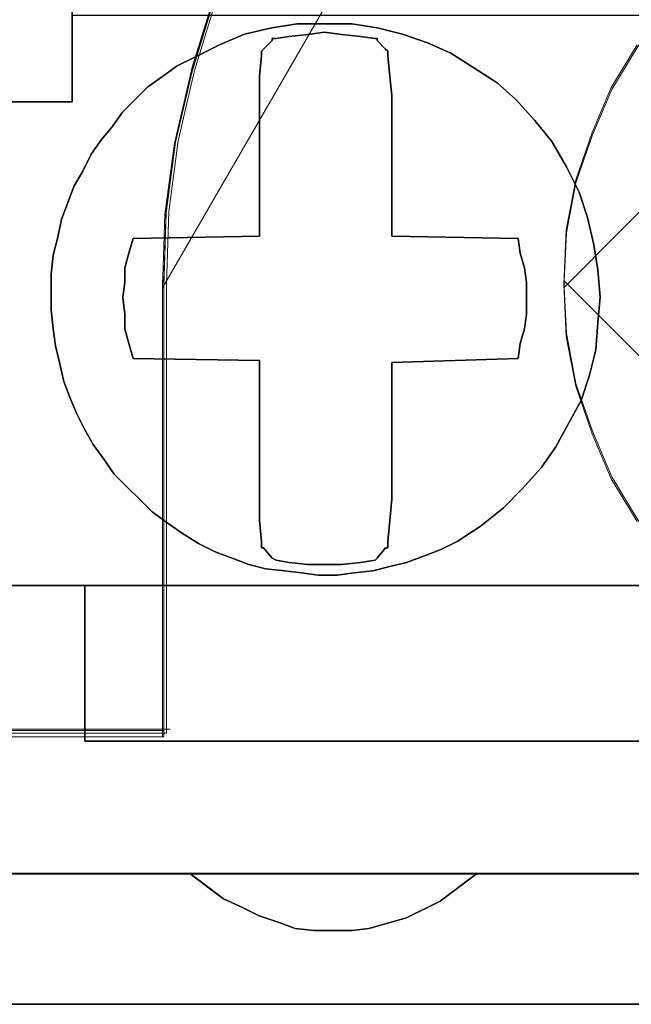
# Model space of a CAD drawing. Header units: millimetres. Extents: x -1290 to 1795, y -4192 to -1311.
# Tile 210 of 256: x 533.77 to 535.17, y -3236.39 to -3234.14. Entities that reach past the tile are written whole.
import ezdxf

# ---------------------------------------------------------------- set-up
doc = ezdxf.new("R2010")
doc.units = ezdxf.units.MM
doc.layers.add('33', color=7, linetype='Continuous')
doc.layers.add('Aparatura', color=7, linetype='Continuous', lineweight=13)

# ---------------------------------------------------------------- blocks, each defined once
blk = doc.blocks.new('*U23')
at = {"layer": '33', "color": 7}
for points in [[(29.013731, -21.780052), (30.000547, -21.780052), (30.000547, -20.985798), (30.000547, -20.793251), (30.000547, -18.988128), (30.144959, -18.988128), (35.993646, -18.988128), (37.00453, -18.988128), (42.853217, -18.988128), (42.997629, -18.988128), (42.997629, -20.793251), (42.997629, -20.985798), (42.997629, -21.780052), (44.008513, -21.780052)], [(29.013731, -21.780052), (30.000547, -21.780052), (30.000547, -20.985798), (30.000547, -20.793251), (30.000547, -18.988128), (30.144959, -18.988128), (35.993646, -18.988128), (37.00453, -18.988128), (42.853217, -18.988128), (42.997629, -18.988128), (42.997629, -20.793251), (42.997629, -20.985798), (42.997629, -21.780052), (44.008513, -21.780052)], [(29.013731, -21.780052), (30.000547, -21.780052), (30.000547, -20.985798), (30.000547, -20.793251), (30.000547, -18.988128), (30.144959, -18.988128), (35.993646, -18.988128), (37.00453, -18.988128), (42.853217, -18.988128), (42.997629, -18.988128), (42.997629, -20.793251), (42.997629, -20.985798), (42.997629, -21.780052), (44.008513, -21.780052)], [(29.013731, -21.780052), (30.000547, -21.780052), (30.000547, -20.985798), (30.000547, -20.793251), (30.000547, -18.988128), (30.144959, -18.988128), (35.993646, -18.988128), (37.00453, -18.988128), (42.853217, -18.988128), (42.997629, -18.988128), (42.997629, -20.793251), (42.997629, -20.985798), (42.997629, -21.780052), (44.008513, -21.780052)], [(29.013731, -21.780052), (30.000547, -21.780052), (30.000547, -20.985798), (30.000547, -20.793251), (30.000547, -18.988128), (30.144959, -18.988128), (35.993646, -18.988128), (37.00453, -18.988128), (42.853217, -18.988128), (42.997629, -18.988128), (42.997629, -20.793251), (42.997629, -20.985798), (42.997629, -21.780052), (44.008513, -21.780052)], [(29.013731, -21.780052), (30.000547, -21.780052), (30.000547, -20.985798), (30.000547, -20.793251), (30.000547, -18.988128), (30.144959, -18.988128), (35.993646, -18.988128), (37.00453, -18.988128), (42.853217, -18.988128), (42.997629, -18.988128), (42.997629, -20.793251), (42.997629, -20.985798), (42.997629, -21.780052), (44.008513, -21.780052)], [(29.013731, -21.780052), (30.000547, -21.780052), (30.000547, -20.985798), (30.000547, -20.793251), (30.000547, -18.988128), (30.144959, -18.988128), (35.993646, -18.988128), (37.00453, -18.988128), (42.853217, -18.988128), (42.997629, -18.988128), (42.997629, -20.793251), (42.997629, -20.985798), (42.997629, -21.780052), (44.008513, -21.780052)], [(29.013731, -21.780052), (30.000547, -21.780052), (30.000547, -20.985798), (30.000547, -20.793251), (30.000547, -18.988128), (30.144959, -18.988128), (35.993646, -18.988128), (37.00453, -18.988128), (42.853217, -18.988128), (42.997629, -18.988128), (42.997629, -20.793251), (42.997629, -20.985798), (42.997629, -21.780052), (44.008513, -21.780052)], [(57.991836, -21.778594), (57.005015, -21.778594), (57.005015, -20.984579), (57.005015, -20.792091), (56.860602, -20.792091), (51.011883, -20.792091), (50.000994, -20.792091), (44.152275, -20.792091), (44.007862, -20.792091), (44.007862, -20.984579), (44.007862, -21.778594), (42.996972, -21.778594), (42.996972, -20.984579), (42.996972, -20.792091), (42.852559, -20.792091), (37.00384, -20.792091), (35.992951, -20.792091), (30.144232, -20.792091), (29.999819, -20.792091), (29.999819, -20.984579), (29.999819, -21.778594), (29.012998, -21.778594)], [(28.844516, -27.312634), (30.144232, -27.312634), (42.852559, -27.312634), (44.152275, -27.312634), (56.860602, -27.312634), (58.160317, -27.312634), (70.844576, -27.312634), (72.144291, -27.312634), (84.852619, -27.312634), (86.152334, -27.312634), (98.860662, -27.312634), (100.160377, -27.312634), (112.820567, -27.312634), (114.120282, -27.312634), (126.852679, -27.312634), (128.152394, -27.312634)], [(57.991836, -21.778594), (57.005015, -21.778594), (57.005015, -20.984579), (57.005015, -20.792091), (56.860602, -20.792091), (51.011883, -20.792091), (50.000994, -20.792091), (44.152275, -20.792091), (44.007862, -20.792091), (44.007862, -20.984579), (44.007862, -21.778594), (42.996972, -21.778594), (42.996972, -20.984579), (42.996972, -20.792091), (42.852559, -20.792091), (37.00384, -20.792091), (35.992951, -20.792091), (30.144232, -20.792091), (29.999819, -20.792091), (29.999819, -20.984579), (29.999819, -21.778594), (29.012998, -21.778594)], [(28.844516, -27.312634), (30.144232, -27.312634), (42.852559, -27.312634), (44.152275, -27.312634), (56.860602, -27.312634), (58.160317, -27.312634), (70.844576, -27.312634), (72.144291, -27.312634), (84.852619, -27.312634), (86.152334, -27.312634), (98.860662, -27.312634), (100.160377, -27.312634), (112.820567, -27.312634), (114.120282, -27.312634), (126.852679, -27.312634), (128.152394, -27.312634)], [(28.844516, -27.312634), (30.144232, -27.312634), (42.852559, -27.312634), (44.152275, -27.312634), (56.860602, -27.312634), (58.160317, -27.312634), (70.844576, -27.312634), (72.144291, -27.312634), (84.852619, -27.312634), (86.152334, -27.312634), (98.860662, -27.312634), (100.160377, -27.312634), (112.820567, -27.312634), (114.120282, -27.312634), (126.852679, -27.312634), (128.152394, -27.312634)], [(57.991836, -21.778594), (57.005015, -21.778594), (57.005015, -20.984579), (57.005015, -20.792091), (56.860602, -20.792091), (51.011883, -20.792091), (50.000994, -20.792091), (44.152275, -20.792091), (44.007862, -20.792091), (44.007862, -20.984579), (44.007862, -21.778594), (42.996972, -21.778594), (42.996972, -20.984579), (42.996972, -20.792091), (42.852559, -20.792091), (37.00384, -20.792091), (35.992951, -20.792091), (30.144232, -20.792091), (29.999819, -20.792091), (29.999819, -20.984579), (29.999819, -21.778594), (29.012998, -21.778594)], [(28.844516, -27.312634), (30.144232, -27.312634), (42.852559, -27.312634), (44.152275, -27.312634), (56.860602, -27.312634), (58.160317, -27.312634), (70.844576, -27.312634), (72.144291, -27.312634), (84.852619, -27.312634), (86.152334, -27.312634), (98.860662, -27.312634), (100.160377, -27.312634), (112.820567, -27.312634), (114.120282, -27.312634), (126.852679, -27.312634), (128.152394, -27.312634)], [(57.991836, -21.778594), (57.005015, -21.778594), (57.005015, -20.984579), (57.005015, -20.792091), (56.860602, -20.792091), (51.011883, -20.792091), (50.000994, -20.792091), (44.152275, -20.792091), (44.007862, -20.792091), (44.007862, -20.984579), (44.007862, -21.778594), (42.996972, -21.778594), (42.996972, -20.984579), (42.996972, -20.792091), (42.852559, -20.792091), (37.00384, -20.792091), (35.992951, -20.792091), (30.144232, -20.792091), (29.999819, -20.792091), (29.999819, -20.984579), (29.999819, -21.778594), (29.012998, -21.778594)], [(58.160891, -27.310838), (56.861183, -27.310838), (56.861183, -28.057099), (56.861183, -28.610777), (56.861183, -29.092236), (44.152925, -29.092236), (44.152925, -28.610777), (44.152925, -28.057099), (44.152925, -27.310838), (42.853217, -27.310838), (42.853217, -28.057099), (42.853217, -28.610777), (42.853217, -29.092236), (30.144959, -29.092236), (30.144959, -28.610777), (30.144959, -28.057099), (30.144959, -27.310838), (28.84525, -27.310838)], [(27.641817, -30.608832), (31.348392, -30.608832), (34.6458, -30.608832), (38.352375, -30.608832), (41.649783, -30.608832), (45.356358, -30.608832), (48.653766, -30.608832), (52.360341, -30.608832), (55.657749, -30.608832), (59.364324, -30.608832), (62.637664, -30.608832), (66.368307, -30.608832), (69.641647, -30.608832), (73.348222, -30.608832), (76.64563, -30.608832), (80.352205, -30.608832), (83.649613, -30.608832), (87.356188, -30.608832)], [(58.160891, -27.310838), (56.861183, -27.310838), (56.861183, -28.057099), (56.861183, -28.610777), (56.861183, -29.092236), (44.152925, -29.092236), (44.152925, -28.610777), (44.152925, -28.057099), (44.152925, -27.310838), (42.853217, -27.310838), (42.853217, -28.057099), (42.853217, -28.610777), (42.853217, -29.092236), (30.144959, -29.092236), (30.144959, -28.610777), (30.144959, -28.057099), (30.144959, -27.310838), (28.84525, -27.310838)], [(27.641817, -30.608832), (31.348392, -30.608832), (34.6458, -30.608832), (38.352375, -30.608832), (41.649783, -30.608832), (45.356358, -30.608832), (48.653766, -30.608832), (52.360341, -30.608832), (55.657749, -30.608832), (59.364324, -30.608832), (62.637664, -30.608832), (66.368307, -30.608832), (69.641647, -30.608832), (73.348222, -30.608832), (76.64563, -30.608832), (80.352205, -30.608832), (83.649613, -30.608832), (87.356188, -30.608832)], [(58.160891, -27.310838), (56.861183, -27.310838), (56.861183, -28.057099), (56.861183, -28.610777), (56.861183, -29.092236), (44.152925, -29.092236), (44.152925, -28.610777), (44.152925, -28.057099), (44.152925, -27.310838), (42.853217, -27.310838), (42.853217, -28.057099), (42.853217, -28.610777), (42.853217, -29.092236), (30.144959, -29.092236), (30.144959, -28.610777), (30.144959, -28.057099), (30.144959, -27.310838), (28.84525, -27.310838)], [(27.641817, -30.608832), (31.348392, -30.608832), (34.6458, -30.608832), (38.352375, -30.608832), (41.649783, -30.608832), (45.356358, -30.608832), (48.653766, -30.608832), (52.360341, -30.608832), (55.657749, -30.608832), (59.364324, -30.608832), (62.637664, -30.608832), (66.368307, -30.608832), (69.641647, -30.608832), (73.348222, -30.608832), (76.64563, -30.608832), (80.352205, -30.608832), (83.649613, -30.608832), (87.356188, -30.608832)], [(58.160891, -27.310838), (56.861183, -27.310838), (56.861183, -28.057099), (56.861183, -28.610777), (56.861183, -29.092236), (44.152925, -29.092236), (44.152925, -28.610777), (44.152925, -28.057099), (44.152925, -27.310838), (42.853217, -27.310838), (42.853217, -28.057099), (42.853217, -28.610777), (42.853217, -29.092236), (30.144959, -29.092236), (30.144959, -28.610777), (30.144959, -28.057099), (30.144959, -27.310838), (28.84525, -27.310838)], [(27.641817, -30.608832), (31.348392, -30.608832), (34.6458, -30.608832), (38.352375, -30.608832), (41.649783, -30.608832), (45.356358, -30.608832), (48.653766, -30.608832), (52.360341, -30.608832), (55.657749, -30.608832), (59.364324, -30.608832), (62.637664, -30.608832), (66.368307, -30.608832), (69.641647, -30.608832), (73.348222, -30.608832), (76.64563, -30.608832), (80.352205, -30.608832), (83.649613, -30.608832), (87.356188, -30.608832)], [(27.641817, -30.608832), (31.348392, -30.608832), (34.6458, -30.608832), (38.352375, -30.608832), (41.649783, -30.608832), (45.356358, -30.608832), (48.653766, -30.608832), (52.360341, -30.608832), (55.657749, -30.608832), (59.364324, -30.608832), (62.637664, -30.608832), (66.368307, -30.608832), (69.641647, -30.608832), (73.348222, -30.608832), (76.64563, -30.608832), (80.352205, -30.608832), (83.649613, -30.608832), (87.356188, -30.608832)], [(58.160891, -27.310838), (56.861183, -27.310838), (56.861183, -28.057099), (56.861183, -28.610777), (56.861183, -29.092236), (44.152925, -29.092236), (44.152925, -29.092236), (44.152925, -28.610777), (44.152925, -28.057099), (44.152925, -27.310838), (42.853217, -27.310838), (42.853217, -28.057099), (42.853217, -28.610777), (42.853217, -29.092236), (30.144959, -29.092236), (30.144959, -28.610777), (30.144959, -28.057099), (30.144959, -27.310838), (28.84525, -27.310838)], [(27.641817, -30.608832), (31.348392, -30.608832), (34.6458, -30.608832), (38.352375, -30.608832), (41.649783, -30.608832), (45.356358, -30.608832), (48.653766, -30.608832), (52.360341, -30.608832), (55.657749, -30.608832), (59.364324, -30.608832), (62.637664, -30.608832), (66.368307, -30.608832), (69.641647, -30.608832), (73.348222, -30.608832), (76.64563, -30.608832), (80.352205, -30.608832), (83.649613, -30.608832), (87.356188, -30.608832)], [(58.160891, -27.310838), (56.861183, -27.310838), (56.861183, -28.057099), (56.861183, -28.610777), (56.861183, -29.092236), (44.152925, -29.092236), (44.152925, -29.092236), (44.152925, -28.610777), (44.152925, -28.057099), (44.152925, -27.310838), (42.853217, -27.310838), (42.853217, -28.057099), (42.853217, -28.610777), (42.853217, -29.092236), (30.144959, -29.092236), (30.144959, -28.610777), (30.144959, -28.057099), (30.144959, -27.310838), (28.84525, -27.310838)], [(27.641817, -30.608832), (31.348392, -30.608832), (34.6458, -30.608832), (38.352375, -30.608832), (41.649783, -30.608832), (45.356358, -30.608832), (48.653766, -30.608832), (52.360341, -30.608832), (55.657749, -30.608832), (59.364324, -30.608832), (62.637664, -30.608832), (66.368307, -30.608832), (69.641647, -30.608832), (73.348222, -30.608832), (76.64563, -30.608832), (80.352205, -30.608832), (83.649613, -30.608832), (87.356188, -30.608832)], [(58.160891, -27.310838), (56.861183, -27.310838), (56.861183, -28.057099), (56.861183, -28.610777), (56.861183, -29.092236), (44.152925, -29.092236), (44.152925, -29.092236), (44.152925, -28.610777), (44.152925, -28.057099), (44.152925, -27.310838), (42.853217, -27.310838), (42.853217, -28.057099), (42.853217, -28.610777), (42.853217, -29.092236), (30.144959, -29.092236), (30.144959, -28.610777), (30.144959, -28.057099), (30.144959, -27.310838), (28.84525, -27.310838)], [(27.641817, -30.608832), (31.348392, -30.608832), (34.6458, -30.608832), (38.352375, -30.608832), (41.649783, -30.608832), (45.356358, -30.608832), (48.653766, -30.608832), (52.360341, -30.608832), (55.657749, -30.608832), (59.364324, -30.608832), (62.637664, -30.608832), (66.368307, -30.608832), (69.641647, -30.608832), (73.348222, -30.608832), (76.64563, -30.608832), (80.352205, -30.608832), (83.649613, -30.608832), (87.356188, -30.608832)], [(58.160891, -27.310838), (56.861183, -27.310838), (56.861183, -28.057099), (56.861183, -28.610777), (56.861183, -29.092236), (44.152925, -29.092236), (44.152925, -29.092236), (44.152925, -28.610777), (44.152925, -28.057099), (44.152925, -27.310838), (42.853217, -27.310838), (42.853217, -28.057099), (42.853217, -28.610777), (42.853217, -29.092236), (30.144959, -29.092236), (30.144959, -28.610777), (30.144959, -28.057099), (30.144959, -27.310838), (28.84525, -27.310838)], [(27.641817, -30.608832), (31.348392, -30.608832), (34.6458, -30.608832), (38.352375, -30.608832), (41.649783, -30.608832), (45.356358, -30.608832), (48.653766, -30.608832), (52.360341, -30.608832), (55.657749, -30.608832), (59.364324, -30.608832), (62.637664, -30.608832), (66.368307, -30.608832), (69.641647, -30.608832), (73.348222, -30.608832), (76.64563, -30.608832), (80.352205, -30.608832), (83.649613, -30.608832), (87.356188, -30.608832)], [(58.160891, -27.310838), (56.861183, -27.310838), (56.861183, -28.057099), (56.861183, -28.610777), (56.861183, -29.092236), (44.152925, -29.092236), (44.152925, -28.610777), (44.152925, -28.057099), (44.152925, -27.310838), (42.853217, -27.310838), (42.853217, -28.057099), (42.853217, -28.610777), (42.853217, -29.092236), (30.144959, -29.092236), (30.144959, -28.610777), (30.144959, -28.057099), (30.144959, -27.310838), (28.84525, -27.310838)], [(27.641817, -30.608832), (31.348392, -30.608832), (34.6458, -30.608832), (38.352375, -30.608832), (41.649783, -30.608832), (45.356358, -30.608832), (48.653766, -30.608832), (52.360341, -30.608832), (55.657749, -30.608832), (59.364324, -30.608832), (62.637664, -30.608832), (66.368307, -30.608832), (69.641647, -30.608832), (73.348222, -30.608832), (76.64563, -30.608832), (80.352205, -30.608832), (83.649613, -30.608832), (87.356188, -30.608832)], [(58.160891, -27.310838), (56.861183, -27.310838), (56.861183, -28.057099), (56.861183, -28.610777), (56.861183, -29.092236), (44.152925, -29.092236), (44.152925, -28.610777), (44.152925, -28.057099), (44.152925, -27.310838), (42.853217, -27.310838), (42.853217, -28.057099), (42.853217, -28.610777), (42.853217, -29.092236), (30.144959, -29.092236), (30.144959, -28.610777), (30.144959, -28.057099), (30.144959, -27.310838), (28.84525, -27.310838)], [(38.352192, -30.607035), (34.645611, -30.607035), (34.597474, -30.63114), (34.212375, -30.920402), (33.827275, -31.113242), (33.394039, -31.233768), (33.201489, -31.257873), (32.984871, -31.257873), (32.768252, -31.257873), (32.551634, -31.233768), (32.359084, -31.161452), (32.142466, -31.089137), (31.949916, -30.992717), (31.733298, -30.896296), (31.540748, -30.751666), (31.348199, -30.607035), (27.641618, -30.607035)], [(-1.818475, -32.101551), (169.50256, -32.101551)], [(38.352192, -30.607035), (34.645611, -30.607035), (34.597474, -30.63114), (34.212375, -30.920402), (33.827275, -31.113242), (33.394039, -31.233768), (33.201489, -31.257873), (32.984871, -31.257873), (32.768252, -31.257873), (32.551634, -31.233768), (32.359084, -31.161452), (32.142466, -31.089137), (31.949916, -30.992717), (31.733298, -30.896296), (31.540748, -30.751666), (31.348199, -30.607035), (27.641618, -30.607035)], [(-1.818475, -32.101551), (169.50256, -32.101551)], [(38.352192, -30.607035), (34.645611, -30.607035), (34.597474, -30.63114), (34.212375, -30.920402), (33.827275, -31.113242), (33.394039, -31.233768), (33.201489, -31.257873), (32.984871, -31.257873), (32.768252, -31.257873), (32.551634, -31.233768), (32.359084, -31.161452), (32.142466, -31.089137), (31.949916, -30.992717), (31.733298, -30.896296), (31.540748, -30.751666), (31.348199, -30.607035), (27.641618, -30.607035)], [(-1.818475, -32.101551), (169.50256, -32.101551)], [(38.352192, -30.607035), (34.645611, -30.607035), (34.597474, -30.63114), (34.212375, -30.920402), (33.827275, -31.113242), (33.394039, -31.233768), (33.201489, -31.257873), (32.984871, -31.257873), (32.768252, -31.257873), (32.551634, -31.233768), (32.359084, -31.161452), (32.142466, -31.089137), (31.949916, -30.992717), (31.733298, -30.896296), (31.540748, -30.751666), (31.348199, -30.607035), (27.641618, -30.607035)], [(-1.818475, -32.101551), (169.50256, -32.101551)], [(-1.818475, -32.101551), (169.50256, -32.101551)], [(38.352192, -30.607035), (34.645611, -30.607035), (34.597474, -30.63114), (34.212375, -30.920402), (33.827275, -31.113242), (33.394039, -31.233768), (33.201489, -31.257873), (32.984871, -31.257873), (32.768252, -31.257873), (32.551634, -31.233768), (32.359084, -31.161452), (32.142466, -31.089137), (31.949916, -30.992717), (31.733298, -30.896296), (31.540748, -30.751666), (31.348199, -30.607035), (27.641618, -30.607035)], [(-1.818475, -32.101551), (169.50256, -32.101551)], [(38.352192, -30.607035), (34.645611, -30.607035), (34.597474, -30.63114), (34.212375, -30.920402), (33.827275, -31.113242), (33.394039, -31.233768), (33.201489, -31.257873), (32.984871, -31.257873), (32.768252, -31.257873), (32.551634, -31.233768), (32.359084, -31.161452), (32.142466, -31.089137), (31.949916, -30.992717), (31.733298, -30.896296), (31.540748, -30.751666), (31.348199, -30.607035), (27.641618, -30.607035)]]:
    blk.add_lwpolyline(points, dxfattribs=at)
for points in [[(29.999581, -18.986816), (29.999581, -20.98609), (29.999581, -18.986816)], [(35.657658, -22.523703), (35.802102, -22.812481), (35.898399, -23.10126), (35.970621, -23.414103), (36.01877, -23.702881), (36.042844, -24.015724), (36.01877, -24.304502), (35.994695, -24.617345), (35.922473, -24.906123), (35.826177, -25.194901), (35.681732, -25.459614), (35.537287, -25.724327), (35.368768, -25.964976), (35.152101, -26.205624), (34.935434, -26.422208), (34.670619, -26.638791), (34.405804, -26.807245), (34.213211, -26.903504), (34.020618, -26.975699), (33.828025, -27.047893), (33.635432, -27.096023), (33.442839, -27.144153), (33.226172, -27.168218), (33.033579, -27.192282), (32.816912, -27.192282), (32.624319, -27.168218), (32.431726, -27.144153), (32.215059, -27.120088), (32.022466, -27.071958), (31.829873, -26.999764), (31.63728, -26.927569), (31.444687, -26.83131), (31.252094, -26.710986), (31.083575, -26.590661), (30.915056, -26.470337), (30.770612, -26.325948), (30.626167, -26.181559), (30.481722, -26.03717), (30.361352, -25.868716), (30.240981, -25.700262), (30.144685, -25.531808), (30.048388, -25.33929), (29.976166, -25.170836), (29.903943, -24.978317), (29.855795, -24.761734), (29.807647, -24.569215), (29.783573, -24.376696), (29.759499, -24.160113), (29.759499, -23.943529), (29.759499, -23.75101), (29.783573, -23.534427), (29.831721, -23.341908), (29.879869, -23.125324), (29.952092, -22.932806), (30.024314, -22.740287), (30.12061, -22.571833), (30.216907, -22.379314), (30.337278, -22.21086), (30.457648, -22.066471), (30.578019, -21.898018), (30.722463, -21.753629), (30.866908, -21.609239), (31.035427, -21.488915), (31.203946, -21.368591), (31.396539, -21.272332), (31.685428, -21.127943), (31.974318, -21.007618), (32.287281, -20.935424), (32.576171, -20.887294), (32.889134, -20.887294), (33.202098, -20.887294), (33.490987, -20.935424), (33.779876, -21.007618), (34.068766, -21.103878), (34.333581, -21.224202), (34.598397, -21.392656), (34.863212, -21.56111), (35.079879, -21.753629), (35.296546, -21.994277), (35.489139, -22.234925), (35.657658, -22.523703)], [(35.657658, -22.523703), (35.802102, -22.812481), (35.898399, -23.10126), (35.970621, -23.414103), (36.01877, -23.702881), (36.042844, -24.015724), (36.01877, -24.304502), (35.994695, -24.617345), (35.922473, -24.906123), (35.826177, -25.194901), (35.681732, -25.459614), (35.537287, -25.724327), (35.368768, -25.964976), (35.152101, -26.205624), (34.935434, -26.422208), (34.670619, -26.638791), (34.405804, -26.807245), (34.213211, -26.903504), (34.020618, -26.975699), (33.828025, -27.047893), (33.635432, -27.096023), (33.442839, -27.144153), (33.226172, -27.168218), (33.033579, -27.192282), (32.816912, -27.192282), (32.624319, -27.168218), (32.431726, -27.144153), (32.215059, -27.120088), (32.022466, -27.071958), (31.829873, -26.999764), (31.63728, -26.927569), (31.444687, -26.83131), (31.252094, -26.710986), (31.083575, -26.590661), (30.915056, -26.470337), (30.770612, -26.325948), (30.626167, -26.181559), (30.481722, -26.03717), (30.361352, -25.868716), (30.240981, -25.700262), (30.144685, -25.531808), (30.048388, -25.33929), (29.976166, -25.170836), (29.903943, -24.978317), (29.855795, -24.761734), (29.807647, -24.569215), (29.783573, -24.376696), (29.759499, -24.160113), (29.759499, -23.943529), (29.759499, -23.75101), (29.783573, -23.534427), (29.831721, -23.341908), (29.879869, -23.125324), (29.952092, -22.932806), (30.024314, -22.740287), (30.12061, -22.571833), (30.216907, -22.379314), (30.337278, -22.21086), (30.457648, -22.066471), (30.578019, -21.898018), (30.722463, -21.753629), (30.866908, -21.609239), (31.035427, -21.488915), (31.203946, -21.368591), (31.396539, -21.272332), (31.685428, -21.127943), (31.974318, -21.007618), (32.287281, -20.935424), (32.576171, -20.887294), (32.889134, -20.887294), (33.202098, -20.887294), (33.490987, -20.935424), (33.779876, -21.007618), (34.068766, -21.103878), (34.333581, -21.224202), (34.598397, -21.392656), (34.863212, -21.56111), (35.079879, -21.753629), (35.296546, -21.994277), (35.489139, -22.234925), (35.657658, -22.523703)], [(29.831721, -23.341908), (29.879869, -23.125324), (29.952092, -22.932806), (30.024314, -22.740287), (30.12061, -22.571833), (30.216907, -22.379314), (30.337278, -22.21086), (30.457648, -22.066471), (30.578019, -21.898018), (30.722463, -21.753629), (30.866908, -21.609239), (31.035427, -21.488915), (31.203946, -21.368591), (31.396539, -21.272332), (31.685428, -21.127943), (31.974318, -21.007618), (32.287281, -20.935424), (32.576171, -20.887294), (32.889134, -20.887294), (33.202098, -20.887294), (33.490987, -20.935424), (33.779876, -21.007618), (34.068766, -21.103878), (34.333581, -21.224202), (34.598397, -21.392656), (34.863212, -21.56111), (35.079879, -21.753629), (35.296546, -21.994277), (35.489139, -22.234925), (35.657658, -22.523703), (35.802102, -22.812481), (35.898399, -23.10126), (35.970621, -23.414103), (36.01877, -23.702881), (36.042844, -24.015724), (36.01877, -24.304502), (35.994695, -24.617345), (35.922473, -24.906123), (35.826177, -25.194901), (35.681732, -25.459614), (35.537287, -25.724327), (35.368768, -25.964976), (35.152101, -26.205624), (34.935434, -26.422208), (34.670619, -26.638791), (34.405804, -26.807245), (34.213211, -26.903504), (34.020618, -26.975699), (33.828025, -27.047893), (33.635432, -27.096023), (33.442839, -27.144153), (33.226172, -27.168218), (33.033579, -27.192282), (32.816912, -27.192282), (32.624319, -27.168218), (32.431726, -27.144153), (32.215059, -27.120088), (32.022466, -27.071958), (31.829873, -26.999764), (31.63728, -26.927569), (31.444687, -26.83131), (31.252094, -26.710986), (31.083575, -26.590661), (30.915056, -26.470337), (30.770612, -26.325948), (30.626167, -26.181559), (30.481722, -26.03717), (30.361352, -25.868716), (30.240981, -25.700262), (30.144685, -25.531808), (30.048388, -25.33929), (29.976166, -25.170836), (29.903943, -24.978317), (29.855795, -24.761734), (29.807647, -24.569215), (29.783573, -24.376696), (29.759499, -24.160113), (29.759499, -23.943529), (29.759499, -23.75101), (29.783573, -23.534427), (29.831721, -23.341908)], [(29.831721, -23.341908), (29.879869, -23.125324), (29.952092, -22.932806), (30.024314, -22.740287), (30.12061, -22.571833), (30.216907, -22.379314), (30.337278, -22.21086), (30.457648, -22.066471), (30.578019, -21.898018), (30.722463, -21.753629), (30.866908, -21.609239), (31.035427, -21.488915), (31.203946, -21.368591), (31.396539, -21.272332), (31.685428, -21.127943), (31.974318, -21.007618), (32.287281, -20.935424), (32.576171, -20.887294), (32.889134, -20.887294), (33.202098, -20.887294), (33.490987, -20.935424), (33.779876, -21.007618), (34.068766, -21.103878), (34.333581, -21.224202), (34.598397, -21.392656), (34.863212, -21.56111), (35.079879, -21.753629), (35.296546, -21.994277), (35.489139, -22.234925), (35.657658, -22.523703), (35.802102, -22.812481), (35.898399, -23.10126), (35.970621, -23.414103), (36.01877, -23.702881), (36.042844, -24.015724), (36.01877, -24.304502), (35.994695, -24.617345), (35.922473, -24.906123), (35.826177, -25.194901), (35.681732, -25.459614), (35.537287, -25.724327), (35.368768, -25.964976), (35.152101, -26.205624), (34.935434, -26.422208), (34.670619, -26.638791), (34.405804, -26.807245), (34.213211, -26.903504), (34.020618, -26.975699), (33.828025, -27.047893), (33.635432, -27.096023), (33.442839, -27.144153), (33.226172, -27.168218), (33.033579, -27.192282), (32.816912, -27.192282), (32.624319, -27.168218), (32.431726, -27.144153), (32.215059, -27.120088), (32.022466, -27.071958), (31.829873, -26.999764), (31.63728, -26.927569), (31.444687, -26.83131), (31.252094, -26.710986), (31.083575, -26.590661), (30.915056, -26.470337), (30.770612, -26.325948), (30.626167, -26.181559), (30.481722, -26.03717), (30.361352, -25.868716), (30.240981, -25.700262), (30.144685, -25.531808), (30.048388, -25.33929), (29.976166, -25.170836), (29.903943, -24.978317), (29.855795, -24.761734), (29.807647, -24.569215), (29.783573, -24.376696), (29.759499, -24.160113), (29.759499, -23.943529), (29.759499, -23.75101), (29.783573, -23.534427), (29.831721, -23.341908)], [(30.12061, -22.571833), (30.024314, -22.740287), (29.952092, -22.932806), (29.879869, -23.125324), (29.831721, -23.341908), (29.783573, -23.534427), (29.759499, -23.75101), (29.759499, -23.943529), (29.759499, -24.160113), (29.783573, -24.376696), (29.807647, -24.569215), (29.855795, -24.761734), (29.903943, -24.978317), (29.976166, -25.170836), (30.048388, -25.33929), (30.144685, -25.531808), (30.240981, -25.700262), (30.361352, -25.868716), (30.481722, -26.03717), (30.626167, -26.181559), (30.770612, -26.325948), (30.915056, -26.470337), (31.083575, -26.590661), (31.252094, -26.710986), (31.444687, -26.83131), (31.63728, -26.927569), (31.829873, -26.999764), (32.022466, -27.071958), (32.215059, -27.120088), (32.431726, -27.144153), (32.624319, -27.168218), (32.816912, -27.192282), (33.033579, -27.192282), (33.226172, -27.168218), (33.442839, -27.144153), (33.635432, -27.096023), (33.828025, -27.047893), (34.020618, -26.975699), (34.213211, -26.903504), (34.405804, -26.807245), (34.670619, -26.638791), (34.935434, -26.422208), (35.152101, -26.205624), (35.368768, -25.964976), (35.537287, -25.724327), (35.681732, -25.459614), (35.826177, -25.194901), (35.922473, -24.906123), (35.994695, -24.617345), (36.01877, -24.304502), (36.042844, -24.015724), (36.01877, -23.702881), (35.970621, -23.414103), (35.898399, -23.10126), (35.802102, -22.812481), (35.657658, -22.523703), (35.489139, -22.234925), (35.296546, -21.994277), (35.079879, -21.753629), (34.863212, -21.56111), (34.598397, -21.392656), (34.333581, -21.224202), (34.068766, -21.103878), (33.779876, -21.007618), (33.490987, -20.935424), (33.202098, -20.887294), (32.889134, -20.887294), (32.576171, -20.887294), (32.287281, -20.935424), (31.974318, -21.007618), (31.685428, -21.127943), (31.396539, -21.272332), (31.203946, -21.368591), (31.035427, -21.488915), (30.866908, -21.609239), (30.722463, -21.753629), (30.578019, -21.898018), (30.457648, -22.066471), (30.337278, -22.21086), (30.216907, -22.379314), (30.12061, -22.571833)], [(30.12061, -22.571833), (30.024314, -22.740287), (29.952092, -22.932806), (29.879869, -23.125324), (29.831721, -23.341908), (29.783573, -23.534427), (29.759499, -23.75101), (29.759499, -23.943529), (29.759499, -24.160113), (29.783573, -24.376696), (29.807647, -24.569215), (29.855795, -24.761734), (29.903943, -24.978317), (29.976166, -25.170836), (30.048388, -25.33929), (30.144685, -25.531808), (30.240981, -25.700262), (30.361352, -25.868716), (30.481722, -26.03717), (30.626167, -26.181559), (30.770612, -26.325948), (30.915056, -26.470337), (31.083575, -26.590661), (31.252094, -26.710986), (31.444687, -26.83131), (31.63728, -26.927569), (31.829873, -26.999764), (32.022466, -27.071958), (32.215059, -27.120088), (32.431726, -27.144153), (32.624319, -27.168218), (32.816912, -27.192282), (33.033579, -27.192282), (33.226172, -27.168218), (33.442839, -27.144153), (33.635432, -27.096023), (33.828025, -27.047893), (34.020618, -26.975699), (34.213211, -26.903504), (34.405804, -26.807245), (34.670619, -26.638791), (34.935434, -26.422208), (35.152101, -26.205624), (35.368768, -25.964976), (35.537287, -25.724327), (35.681732, -25.459614), (35.826177, -25.194901), (35.922473, -24.906123), (35.994695, -24.617345), (36.01877, -24.304502), (36.042844, -24.015724), (36.01877, -23.702881), (35.970621, -23.414103), (35.898399, -23.10126), (35.802102, -22.812481), (35.657658, -22.523703), (35.489139, -22.234925), (35.296546, -21.994277), (35.079879, -21.753629), (34.863212, -21.56111), (34.598397, -21.392656), (34.333581, -21.224202), (34.068766, -21.103878), (33.779876, -21.007618), (33.490987, -20.935424), (33.202098, -20.887294), (32.889134, -20.887294), (32.576171, -20.887294), (32.287281, -20.935424), (31.974318, -21.007618), (31.685428, -21.127943), (31.396539, -21.272332), (31.203946, -21.368591), (31.035427, -21.488915), (30.866908, -21.609239), (30.722463, -21.753629), (30.578019, -21.898018), (30.457648, -22.066471), (30.337278, -22.21086), (30.216907, -22.379314), (30.12061, -22.571833)], [(35.128538, -24.545441), (35.176689, -24.377009), (35.200764, -24.208576), (35.200764, -24.016082), (35.200764, -23.847649), (35.176689, -23.679216), (35.128538, -23.510784), (35.104463, -23.342351), (33.659938, -23.318289), (33.659938, -21.706148), (33.635863, -21.489592), (33.611788, -21.248974), (33.611788, -21.20085), (33.587712, -21.176789), (33.491411, -21.080541), (33.491411, -21.056479), (33.467335, -21.056479), (33.298807, -21.032418), (33.082129, -21.008356), (32.889525, -20.984294), (32.696922, -21.008356), (32.480243, -21.032418), (32.335791, -21.056479), (32.28764, -21.056479), (32.28764, -21.080541), (32.191339, -21.176789), (32.167263, -21.20085), (32.167263, -21.248974), (32.143188, -21.489592), (32.143188, -21.706148), (32.143188, -23.318289), (30.698663, -23.342351), (30.650513, -23.510784), (30.602362, -23.679216), (30.602362, -23.847649), (30.578286, -24.016082), (30.602362, -24.208576), (30.602362, -24.377009), (30.650513, -24.545441), (30.698663, -24.713874), (32.143188, -24.737936), (32.143188, -26.326015), (32.143188, -26.566633), (32.167263, -26.807251), (32.167263, -26.879436), (32.191339, -26.879436), (32.28764, -26.999745), (32.335791, -27.023807), (32.480243, -27.047869), (32.696922, -27.071931), (32.889525, -27.071931), (33.082129, -27.071931), (33.298807, -27.047869), (33.467335, -27.023807), (33.491411, -26.999745), (33.587712, -26.879436), (33.611788, -26.879436), (33.611788, -26.807251), (33.635863, -26.566633), (33.659938, -26.326015), (33.659938, -24.761998), (35.104463, -24.713874), (35.128538, -24.545441)], [(35.104463, -23.342351), (33.659938, -23.318289), (33.659938, -21.706148), (33.635863, -21.489592), (33.611788, -21.248974), (33.611788, -21.20085), (33.587712, -21.176789), (33.491411, -21.080541), (33.491411, -21.056479), (33.467335, -21.056479), (33.298807, -21.032418), (33.082129, -21.008356), (32.889525, -20.984294), (32.696922, -21.008356), (32.480243, -21.032418), (32.335791, -21.056479), (32.28764, -21.056479), (32.28764, -21.080541), (32.191339, -21.176789), (32.167263, -21.20085), (32.167263, -21.248974), (32.143188, -21.489592), (32.143188, -21.706148), (32.143188, -23.318289), (30.698663, -23.342351), (30.650513, -23.510784), (30.602362, -23.679216), (30.602362, -23.847649), (30.578286, -24.016082), (30.602362, -24.208576), (30.602362, -24.377009), (30.650513, -24.545441), (30.698663, -24.713874), (32.143188, -24.737936), (32.143188, -26.326015), (32.143188, -26.566633), (32.167263, -26.807251), (32.167263, -26.879436), (32.191339, -26.879436), (32.28764, -26.999745), (32.335791, -27.023807), (32.480243, -27.047869), (32.696922, -27.071931), (32.889525, -27.071931), (33.082129, -27.071931), (33.298807, -27.047869), (33.467335, -27.023807), (33.491411, -26.999745), (33.587712, -26.879436), (33.611788, -26.879436), (33.611788, -26.807251), (33.635863, -26.566633), (33.659938, -26.326015), (33.659938, -24.761998), (35.104463, -24.713874), (35.128538, -24.545441), (35.176689, -24.377009), (35.200764, -24.208576), (35.200764, -24.016082), (35.200764, -23.847649), (35.176689, -23.679216), (35.128538, -23.510784), (35.104463, -23.342351)], [(35.104463, -23.342351), (33.659938, -23.318289), (33.659938, -21.706148), (33.635863, -21.489592), (33.611788, -21.248974), (33.611788, -21.20085), (33.587712, -21.176789), (33.491411, -21.080541), (33.491411, -21.056479), (33.467335, -21.056479), (33.298807, -21.032418), (33.082129, -21.008356), (32.889525, -20.984294), (32.696922, -21.008356), (32.480243, -21.032418), (32.335791, -21.056479), (32.28764, -21.056479), (32.28764, -21.080541), (32.191339, -21.176789), (32.167263, -21.20085), (32.167263, -21.248974), (32.143188, -21.489592), (32.143188, -21.706148), (32.143188, -23.318289), (30.698663, -23.342351), (30.650513, -23.510784), (30.602362, -23.679216), (30.602362, -23.847649), (30.578286, -24.016082), (30.602362, -24.208576), (30.602362, -24.377009), (30.650513, -24.545441), (30.698663, -24.713874), (32.143188, -24.737936), (32.143188, -26.326015), (32.143188, -26.566633), (32.167263, -26.807251), (32.167263, -26.879436), (32.191339, -26.879436), (32.28764, -26.999745), (32.335791, -27.023807), (32.480243, -27.047869), (32.696922, -27.071931), (32.889525, -27.071931), (33.082129, -27.071931), (33.298807, -27.047869), (33.467335, -27.023807), (33.491411, -26.999745), (33.587712, -26.879436), (33.611788, -26.879436), (33.611788, -26.807251), (33.635863, -26.566633), (33.659938, -26.326015), (33.659938, -24.761998), (35.104463, -24.713874), (35.128538, -24.545441), (35.176689, -24.377009), (35.200764, -24.208576), (35.200764, -24.016082), (35.200764, -23.847649), (35.176689, -23.679216), (35.128538, -23.510784), (35.104463, -23.342351)], [(35.104463, -23.342351), (33.659938, -23.318289), (33.659938, -21.706148), (33.635863, -21.489592), (33.611788, -21.248974), (33.611788, -21.20085), (33.587712, -21.176789), (33.491411, -21.080541), (33.491411, -21.056479), (33.467335, -21.056479), (33.298807, -21.032418), (33.082129, -21.008356), (32.889525, -20.984294), (32.696922, -21.008356), (32.480243, -21.032418), (32.335791, -21.056479), (32.28764, -21.056479), (32.28764, -21.080541), (32.191339, -21.176789), (32.167263, -21.20085), (32.167263, -21.248974), (32.143188, -21.489592), (32.143188, -21.706148), (32.143188, -23.318289), (30.698663, -23.342351), (30.650513, -23.510784), (30.602362, -23.679216), (30.602362, -23.847649), (30.578286, -24.016082), (30.602362, -24.208576), (30.602362, -24.377009), (30.650513, -24.545441), (30.698663, -24.713874), (32.143188, -24.737936), (32.143188, -26.326015), (32.143188, -26.566633), (32.167263, -26.807251), (32.167263, -26.879436), (32.191339, -26.879436), (32.28764, -26.999745), (32.335791, -27.023807), (32.480243, -27.047869), (32.696922, -27.071931), (32.889525, -27.071931), (33.082129, -27.071931), (33.298807, -27.047869), (33.467335, -27.023807), (33.491411, -26.999745), (33.587712, -26.879436), (33.611788, -26.879436), (33.611788, -26.807251), (33.635863, -26.566633), (33.659938, -26.326015), (33.659938, -24.761998), (35.104463, -24.713874), (35.128538, -24.545441), (35.176689, -24.377009), (35.200764, -24.208576), (35.200764, -24.016082), (35.200764, -23.847649), (35.176689, -23.679216), (35.128538, -23.510784), (35.104463, -23.342351)], [(32.143188, -23.318289), (32.143188, -21.706148), (32.143188, -21.489592), (32.167263, -21.248974), (32.167263, -21.20085), (32.191339, -21.176789), (32.28764, -21.080541), (32.28764, -21.056479), (32.335791, -21.056479), (32.480243, -21.032418), (32.696922, -21.008356), (32.889525, -20.984294), (33.082129, -21.008356), (33.298807, -21.032418), (33.467335, -21.056479), (33.491411, -21.056479), (33.491411, -21.080541), (33.587712, -21.176789), (33.611788, -21.20085), (33.611788, -21.248974), (33.635863, -21.489592), (33.659938, -21.706148), (33.659938, -23.318289), (35.104463, -23.342351), (35.128538, -23.510784), (35.176689, -23.679216), (35.200764, -23.847649), (35.200764, -24.016082), (35.200764, -24.208576), (35.176689, -24.377009), (35.128538, -24.545441), (35.104463, -24.713874), (33.659938, -24.761998), (33.659938, -26.326015), (33.635863, -26.566633), (33.611788, -26.807251), (33.611788, -26.879436), (33.587712, -26.879436), (33.491411, -26.999745), (33.467335, -27.023807), (33.298807, -27.047869), (33.082129, -27.071931), (32.889525, -27.071931), (32.696922, -27.071931), (32.480243, -27.047869), (32.335791, -27.023807), (32.28764, -26.999745), (32.191339, -26.879436), (32.167263, -26.879436), (32.167263, -26.807251), (32.143188, -26.566633), (32.143188, -26.326015), (32.143188, -24.737936), (30.698663, -24.713874), (30.650513, -24.545441), (30.602362, -24.377009), (30.602362, -24.208576), (30.578286, -24.016082), (30.602362, -23.847649), (30.602362, -23.679216), (30.650513, -23.510784), (30.698663, -23.342351), (32.143188, -23.318289)], [(32.143188, -23.318289), (32.143188, -21.706148), (32.143188, -21.489592), (32.167263, -21.248974), (32.167263, -21.20085), (32.191339, -21.176789), (32.28764, -21.080541), (32.28764, -21.056479), (32.335791, -21.056479), (32.480243, -21.032418), (32.696922, -21.008356), (32.889525, -20.984294), (33.082129, -21.008356), (33.298807, -21.032418), (33.467335, -21.056479), (33.491411, -21.056479), (33.491411, -21.080541), (33.587712, -21.176789), (33.611788, -21.20085), (33.611788, -21.248974), (33.635863, -21.489592), (33.659938, -21.706148), (33.659938, -23.318289), (35.104463, -23.342351), (35.128538, -23.510784), (35.176689, -23.679216), (35.200764, -23.847649), (35.200764, -24.016082), (35.200764, -24.208576), (35.176689, -24.377009), (35.128538, -24.545441), (35.104463, -24.713874), (33.659938, -24.761998), (33.659938, -26.326015), (33.635863, -26.566633), (33.611788, -26.807251), (33.611788, -26.879436), (33.587712, -26.879436), (33.491411, -26.999745), (33.467335, -27.023807), (33.298807, -27.047869), (33.082129, -27.071931), (32.889525, -27.071931), (32.696922, -27.071931), (32.480243, -27.047869), (32.335791, -27.023807), (32.28764, -26.999745), (32.191339, -26.879436), (32.167263, -26.879436), (32.167263, -26.807251), (32.143188, -26.566633), (32.143188, -26.326015), (32.143188, -24.737936), (30.698663, -24.713874), (30.650513, -24.545441), (30.602362, -24.377009), (30.602362, -24.208576), (30.578286, -24.016082), (30.602362, -23.847649), (30.602362, -23.679216), (30.650513, -23.510784), (30.698663, -23.342351), (32.143188, -23.318289)], [(30.144705, -27.310838), (30.144705, -28.059892), (30.144705, -27.310838)], [(42.854728, -29.09276), (42.854728, -28.61116), (42.854728, -28.057319), (42.854728, -27.310838), (30.144705, -27.310838), (30.144705, -28.057319), (30.144705, -28.61116), (30.144705, -29.09276), (42.854728, -29.09276)], [(42.854728, -29.09276), (42.854728, -28.61116), (42.854728, -28.057319), (42.854728, -27.310838), (30.144705, -27.310838), (30.144705, -28.057319), (30.144705, -28.61116), (30.144705, -29.09276), (42.854728, -29.09276)], [(42.854728, -29.09276), (42.854728, -28.61116), (42.854728, -28.057319), (42.854728, -27.310838), (30.144705, -27.310838), (30.144705, -28.057319), (30.144705, -28.61116), (30.144705, -29.09276), (42.854728, -29.09276)], [(42.854728, -29.09276), (42.854728, -28.61116), (42.854728, -28.057319), (42.854728, -27.310838), (30.144705, -27.310838), (30.144705, -28.057319), (30.144705, -28.61116), (30.144705, -29.09276), (42.854728, -29.09276)], [(42.854728, -27.310838), (30.144705, -27.310838), (30.144705, -28.057319), (30.144705, -28.61116), (30.144705, -29.09276), (42.854728, -29.09276), (42.854728, -28.61116), (42.854728, -28.057319), (42.854728, -27.310838)], [(42.854728, -27.310838), (30.144705, -27.310838), (30.144705, -28.057319), (30.144705, -28.61116), (30.144705, -29.09276), (42.854728, -29.09276), (42.854728, -28.61116), (42.854728, -28.057319), (42.854728, -27.310838)], [(30.144705, -28.058096), (30.144705, -28.61315), (30.144705, -28.058096)], [(30.144705, -28.611354), (30.144705, -29.09276), (30.144705, -28.611354)], [(30.144705, -29.09276), (42.854728, -29.09276), (30.144705, -29.09276)], [(30.144705, -29.09276), (31.733906, -29.09276), (30.144705, -29.09276)], [(169.503456, -30.607035), (-7.763197, -30.607035), (169.503456, -30.607035)], [(31.346908, -30.607035), (31.539622, -30.751936), (31.732337, -30.896837), (31.94914, -30.993438), (32.141855, -31.090039), (32.358658, -31.162489), (32.551373, -31.23494), (32.768177, -31.25909), (32.98498, -31.25909), (33.201784, -31.25909), (33.394498, -31.23494), (33.828106, -31.114189), (34.213535, -30.920987), (34.598963, -30.631185), (34.647142, -30.607035), (31.346908, -30.607035)], [(31.539622, -30.751936), (31.732337, -30.896837), (31.94914, -30.993438), (32.141855, -31.090039), (32.358658, -31.162489), (32.551373, -31.23494), (32.768177, -31.25909), (32.98498, -31.25909), (33.201784, -31.25909), (33.394498, -31.23494), (33.828106, -31.114189), (34.213535, -30.920987), (34.598963, -30.631185), (34.647142, -30.607035), (31.346908, -30.607035), (31.539622, -30.751936)], [(31.539622, -30.751936), (31.732337, -30.896837), (31.94914, -30.993438), (32.141855, -31.090039), (32.358658, -31.162489), (32.551373, -31.23494), (32.768177, -31.25909), (32.98498, -31.25909), (33.201784, -31.25909), (33.394498, -31.23494), (33.828106, -31.114189), (34.213535, -30.920987), (34.598963, -30.631185), (34.647142, -30.607035), (31.346908, -30.607035), (31.539622, -30.751936)], [(31.539622, -30.751936), (31.732337, -30.896837), (31.94914, -30.993438), (32.141855, -31.090039), (32.358658, -31.162489), (32.551373, -31.23494), (32.768177, -31.25909), (32.98498, -31.25909), (33.201784, -31.25909), (33.394498, -31.23494), (33.828106, -31.114189), (34.213535, -30.920987), (34.598963, -30.631185), (34.647142, -30.607035), (31.346908, -30.607035), (31.539622, -30.751936)], [(31.539622, -30.751936), (31.732337, -30.896837), (31.94914, -30.993438), (32.141855, -31.090039), (32.358658, -31.162489), (32.551373, -31.23494), (32.768177, -31.25909), (32.98498, -31.25909), (33.201784, -31.25909), (33.394498, -31.23494), (33.828106, -31.114189), (34.213535, -30.920987), (34.598963, -30.631185), (34.647142, -30.607035), (31.346908, -30.607035), (31.539622, -30.751936)], [(31.94914, -30.993438), (32.141855, -31.090039), (32.358658, -31.162489), (32.551373, -31.23494), (32.768177, -31.25909), (32.98498, -31.25909), (33.201784, -31.25909), (33.394498, -31.23494), (33.828106, -31.114189), (34.213535, -30.920987), (34.598963, -30.631185), (34.647142, -30.607035), (31.346908, -30.607035), (31.539622, -30.751936), (31.732337, -30.896837), (31.94914, -30.993438)], [(31.94914, -30.993438), (32.141855, -31.090039), (32.358658, -31.162489), (32.551373, -31.23494), (32.768177, -31.25909), (32.98498, -31.25909), (33.201784, -31.25909), (33.394498, -31.23494), (33.828106, -31.114189), (34.213535, -30.920987), (34.598963, -30.631185), (34.647142, -30.607035), (31.346908, -30.607035), (31.539622, -30.751936), (31.732337, -30.896837), (31.94914, -30.993438)], [(31.94914, -30.993438), (32.141855, -31.090039), (32.358658, -31.162489), (32.551373, -31.23494), (32.768177, -31.25909), (32.98498, -31.25909), (33.201784, -31.25909), (33.394498, -31.23494), (33.828106, -31.114189), (34.213535, -30.920987), (34.598963, -30.631185), (34.647142, -30.607035), (31.346908, -30.607035), (31.539622, -30.751936), (31.732337, -30.896837), (31.94914, -30.993438)], [(31.94914, -30.993438), (32.141855, -31.090039), (32.358658, -31.162489), (32.551373, -31.23494), (32.768177, -31.25909), (32.98498, -31.25909), (33.201784, -31.25909), (33.394498, -31.23494), (33.828106, -31.114189), (34.213535, -30.920987), (34.598963, -30.631185), (34.647142, -30.607035), (31.346908, -30.607035), (31.539622, -30.751936), (31.732337, -30.896837), (31.94914, -30.993438)], [(169.503456, -32.099755), (-1.818475, -32.099755), (169.503456, -32.099755)]]:
    blk.add_lwpolyline(points, close=True, dxfattribs=at)

msp = doc.modelspace()

# ---------------------------------------------------------------- linework, layer by layer
at = {"layer": 'Aparatura', "lineweight": 13}
for points in [[(535.0448, -3233.1209), (534.9026, -3233.2132), (534.7713, -3233.311), (534.6509, -3233.4251), (534.5415, -3233.5446), (534.4376, -3233.6749), (534.3501, -3233.8107), (534.2735, -3233.9574), (534.2133, -3234.104), (534.1641, -3234.2616), (534.1258, -3234.4245), (534.1039, -3234.5875), (534.0984, -3234.7559), (535.0448, -3233.1209)], [(535.9797, -3233.7873), (535.8594, -3233.7982), (535.7391, -3233.8201), (535.6297, -3233.853), (535.5258, -3233.9022), (535.4274, -3233.9624), (535.3399, -3234.0335), (535.2578, -3234.1156), (535.1867, -3234.2032), (535.1266, -3234.3017), (535.0828, -3234.4056), (535.0446, -3234.5151), (535.0227, -3234.63), (535.0172, -3234.7559), (535.9797, -3233.7873)], [(534.0984, -3234.739), (534.0984, -3235.7826), (534.0984, -3234.739)], [(535.0172, -3234.739), (535.0227, -3234.8594), (535.0446, -3234.9743), (535.0828, -3235.0837), (535.1266, -3235.1877), (535.1867, -3235.2862), (535.2578, -3235.3793), (535.3399, -3235.4559), (535.4274, -3235.527), (535.5258, -3235.5872), (535.6297, -3235.6365), (535.7391, -3235.6693), (535.8594, -3235.6912), (535.9797, -3235.7021), (535.0172, -3234.739)], [(534.1156, -3235.7654), (534.1103, -3235.7654), (528.2655, -3235.7654), (534.1156, -3235.7654)]]:
    msp.add_lwpolyline(points, close=True, dxfattribs=at)
for points in [[(534.2144, -3234.0951), (534.1661, -3234.2511), (534.1285, -3234.4125), (534.107, -3234.5739), (534.1016, -3234.7407), (534.1016, -3235.7684), (534.0962, -3235.7684), (528.2673, -3235.7684)], [(528.2739, -3235.7744), (534.1017, -3235.7744), (534.1071, -3235.7744), (534.1071, -3234.7476), (534.1124, -3234.581), (534.1339, -3234.4197), (534.1715, -3234.2584), (534.2199, -3234.1025)], [(528.267, -3235.7826), (534.096, -3235.7826), (534.1014, -3235.7826), (534.1014, -3234.7518), (534.1067, -3234.5845), (534.1282, -3234.4225), (534.1658, -3234.2606), (534.2142, -3234.1041)], [(535.1852, -3234.1996), (535.1256, -3234.2972), (535.0822, -3234.4003), (535.0443, -3234.5088), (535.0226, -3234.6227), (535.0172, -3234.7474), (535.0226, -3234.8668), (535.0443, -3234.9807), (535.0822, -3235.0892), (535.1256, -3235.1922), (535.1852, -3235.2899)], [(535.1852, -3235.2899), (535.1256, -3235.1922), (535.0822, -3235.0892), (535.0443, -3234.9807), (535.0226, -3234.8668), (535.0172, -3234.7474), (535.0226, -3234.6227), (535.0443, -3234.5088), (535.0822, -3234.4003), (535.1256, -3234.2972), (535.1852, -3234.1996)]]:
    msp.add_lwpolyline(points, dxfattribs=at)

# ---------------------------------------------------------------- block references
at = {"layer": 'Aparatura', "lineweight": 13, "xscale": 0.2, "yscale": 0.2, "zscale": 0.2}
msp.add_blockref('*U23', (527.8914, -3229.9741), dxfattribs=at)

doc.saveas('drawing.dxf')
